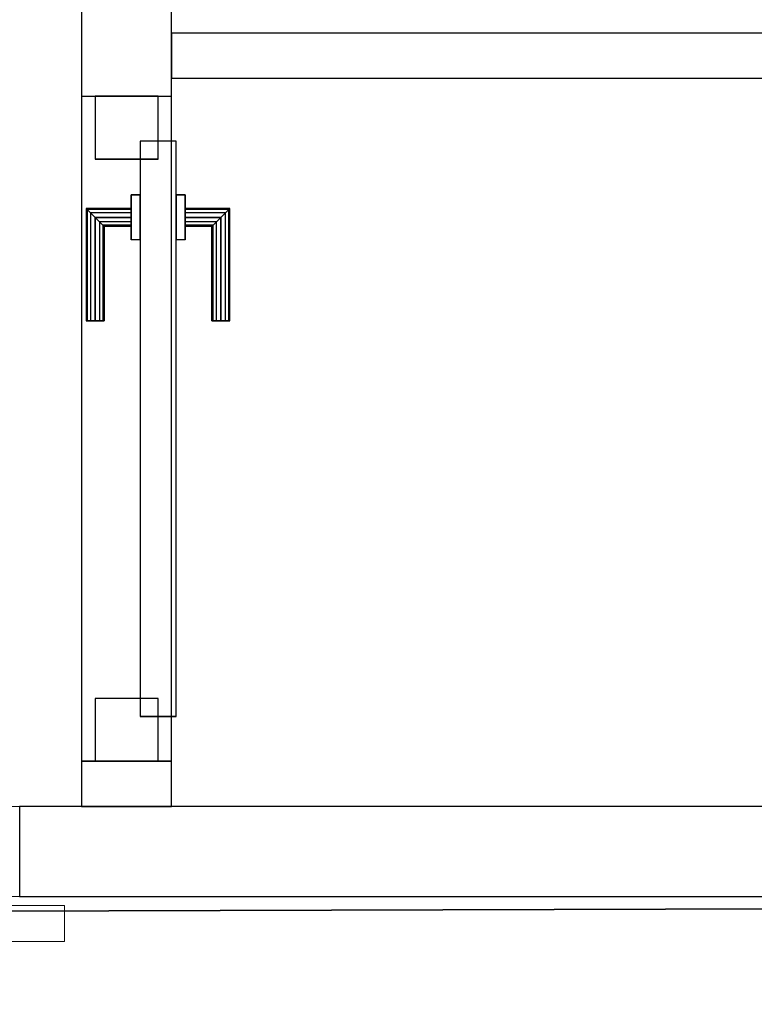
# Model space of a CAD drawing. Header units: metres. Extents: x 391.1 to 427.5, y 12.8 to 28.4.
# Tile 102 of 189: x 405.6 to 406.4, y 25.8 to 26.9. Entities that reach past the tile are written whole.
import ezdxf

# ---------------------------------------------------------------- set-up
doc = ezdxf.new("R2010")
doc.units = ezdxf.units.M
doc.layers.add('01_CARPINTERIA', color=5, linetype='Continuous', lineweight=25, true_color=0x0000ff)
doc.layers.add('01_SUELOS', color=7, linetype='Continuous', lineweight=25, true_color=0x007f00)
for name, color, linetype, lineweight in [('A-GENM-____-OTLN', 7, 'Continuous', 18), ('A-WALL-____-MCUT', 7, 'Continuous', 25), ('A-WALL-____-OTLN', 7, 'Continuous', 25)]:
    doc.layers.add(name, color=color, linetype=linetype, lineweight=lineweight)

# ---------------------------------------------------------------- blocks, each defined once
blk = doc.blocks.new('Family - Evans PA-152119-03_CLI_AIRE_P0A')
at = {"layer": 'A-WALL-____-MCUT', "color": 253, "true_color": 0xaaaaaa}
for p, q in [((0.0504, 0.1), (0, 0.1)), ((0, 0.1), (0, 0)), ((0.0504, 0), (0.0504, 0.1)), ((0.7904, 0.1), (0.7904, 0)), ((0.8903, 0.1), (0.7904, 0.1)), ((0, 0), (0.0504, 0)), ((0.7904, 0), (0.8903, 0))]:
    blk.add_line(p, q, dxfattribs=at)
at = {"layer": 'A-WALL-____-OTLN', "color": 253, "true_color": 0xaaaaaa}
for p, q in [((1.6605, 0.1), (0, 0.1)), ((0, 0.1), (0, 0)), ((0.7904, 0.1), (0.0504, 0.1)), ((0.0504, 0.1), (0.0504, 0)), ((0.7904, 0.1), (0.7904, 0)), ((0, 0), (1.6605, 0)), ((0.0504, 0), (0.7904, 0))]:
    blk.add_line(p, q, dxfattribs=at)
at = {"layer": 'A-WALL-____-OTLN', "color": 253, "lineweight": 18, "true_color": 0xaaaaaa}
blk.add_line((0, 0), (1.6605, 0), dxfattribs=at)
blk = doc.blocks.new('Family - Vano de puerta PA-152121-03_CLI_AIRE_P0A')
at = {"layer": 'A-GENM-____-OTLN', "color": 253, "true_color": 0xaaaaaa}
for p, q in [((405.7759, 26.8395), (405.6759, 26.8395)), ((405.6759, 26.8395), (405.6759, 26.0995)), ((405.7759, 26.8395), (405.6759, 26.8395)), ((405.6759, 26.0995), (405.6759, 26.8395)), ((405.7759, 26.0995), (405.7759, 26.8395)), ((405.7759, 26.8395), (405.7759, 26.0995)), ((405.6759, 26.0995), (405.7759, 26.0995)), ((405.7759, 26.0995), (405.6759, 26.0995))]:
    blk.add_line(p, q, dxfattribs=at)
blk = doc.blocks.new('Family - Evans PA-152168-03_CLI_AIRE_P0A')
at = {"layer": 'A-WALL-____-MCUT', "color": 253, "true_color": 0xaaaaaa}
for p, q in [((3.3602, 0.1), (0, 0.1)), ((0, 0.1), (0, 0)), ((0, 0), (3.3602, 0))]:
    blk.add_line(p, q, dxfattribs=at)
at = {"layer": 'A-WALL-____-OTLN', "color": 253, "true_color": 0xaaaaaa}
for p, q in [((3.3602, 0.1), (0, 0.1)), ((0, 0.1), (0, 0)), ((0, 0), (3.3602, 0))]:
    blk.add_line(p, q, dxfattribs=at)
at = {"layer": 'A-WALL-____-OTLN', "color": 253, "lineweight": 18, "true_color": 0xaaaaaa}
blk.add_line((0, 0), (3.3602, 0), dxfattribs=at)
blk = doc.blocks.new('Family - LONDR55-XX_ZZ-ARQ-CAA-M3D-Londres55-152246-03_CLI_AIRE_P0A')
at = {"layer": 'A-GENM-____-OTLN', "color": 253, "true_color": 0xaaaaaa}
for p, q in [((0.0575, 0.178), (0.052, 0.1725)), ((0.0575, 0.178), (0.052, 0.1725)), ((0.065, 0.18), (0.0575, 0.178)), ((0.065, 0.18), (0.0575, 0.178)), ((0.0575, 0.11), (0.0575, 0.178)), ((0.0725, 0.178), (0.065, 0.18)), ((0.0725, 0.178), (0.065, 0.18)), ((0.065, 0.11), (0.065, 0.18)), ((0.078, 0.1725), (0.0725, 0.178)), ((0.078, 0.1725), (0.0725, 0.178)), ((0.0725, 0.11), (0.0725, 0.178)), ((0.052, 0.1725), (0.05, 0.165)), ((0.052, 0.1725), (0.05, 0.165)), ((0.05, 0.165), (0.052, 0.1575)), ((0.05, 0.11), (0.05, 0.165)), ((0.05, 0.165), (0.052, 0.1575)), ((0.052, 0.11), (0.052, 0.1725)), ((0.08, 0.165), (0.078, 0.1725)), ((0.08, 0.165), (0.078, 0.1725)), ((0.078, 0.11), (0.078, 0.1725)), ((0.078, 0.1575), (0.08, 0.165)), ((0.078, 0.1575), (0.08, 0.165)), ((0.08, 0.165), (0.08, 0.11)), ((0.052, 0.1575), (0.0575, 0.152)), ((0.052, 0.11), (0.052, 0.1575)), ((0.052, 0.1575), (0.0575, 0.152)), ((0.0725, 0.152), (0.078, 0.1575)), ((0.0725, 0.152), (0.078, 0.1575)), ((0.078, 0.11), (0.078, 0.1575)), ((0.0575, 0.152), (0.065, 0.15)), ((0.0575, 0.11), (0.0575, 0.152)), ((0.0575, 0.152), (0.065, 0.15)), ((0.065, 0.15), (0.0725, 0.152)), ((0.065, 0.15), (0.0725, 0.152)), ((0.065, 0.11), (0.065, 0.15)), ((0.0725, 0.11), (0.0725, 0.152)), ((0.95, 0.11), (0, 0.11)), ((0, 0.11), (0, 0.07)), ((0.95, 0.11), (0, 0.11)), ((0, 0.11), (0, 0.07)), ((0.052, 0.11), (0.05, 0.11)), ((0.05, 0.11), (0.052, 0.11)), ((0.0575, 0.11), (0.052, 0.11)), ((0.052, 0.11), (0.0575, 0.11)), ((0.065, 0.11), (0.0575, 0.11)), ((0.0575, 0.11), (0.065, 0.11)), ((0.0725, 0.11), (0.065, 0.11)), ((0.065, 0.11), (0.0725, 0.11)), ((0.078, 0.11), (0.0725, 0.11)), ((0.0725, 0.11), (0.078, 0.11)), ((0.078, 0.11), (0.08, 0.11)), ((0.08, 0.11), (0.078, 0.11)), ((0.95, 0.07), (0.95, 0.11)), ((0.95, 0.11), (0.95, 0.07)), ((0, 0.07), (0.95, 0.07)), ((0, 0.07), (0.95, 0.07)), ((0.05, 0.015), (0.05, 0.07)), ((0.052, 0.07), (0.05, 0.07)), ((0.05, 0.07), (0.052, 0.07)), ((0.052, 0.0075), (0.052, 0.07)), ((0.052, 0.0225), (0.052, 0.07)), ((0.0575, 0.07), (0.052, 0.07)), ((0.052, 0.07), (0.0575, 0.07)), ((0.0575, 0.002), (0.0575, 0.07)), ((0.0575, 0.028), (0.0575, 0.07)), ((0.065, 0.07), (0.0575, 0.07)), ((0.0575, 0.07), (0.065, 0.07)), ((0.065, 0), (0.065, 0.07)), ((0.065, 0.03), (0.065, 0.07)), ((0.0725, 0.07), (0.065, 0.07)), ((0.065, 0.07), (0.0725, 0.07)), ((0.0725, 0.002), (0.0725, 0.07)), ((0.0725, 0.028), (0.0725, 0.07)), ((0.078, 0.07), (0.0725, 0.07)), ((0.0725, 0.07), (0.078, 0.07)), ((0.078, 0.0075), (0.078, 0.07)), ((0.078, 0.0225), (0.078, 0.07)), ((0.078, 0.07), (0.08, 0.07)), ((0.08, 0.07), (0.078, 0.07)), ((0.08, 0.07), (0.08, 0.015)), ((0.052, 0.0225), (0.05, 0.015)), ((0.052, 0.0225), (0.05, 0.015)), ((0.0575, 0.028), (0.052, 0.0225)), ((0.0575, 0.028), (0.052, 0.0225)), ((0.065, 0.03), (0.0575, 0.028)), ((0.065, 0.03), (0.0575, 0.028)), ((0.0725, 0.028), (0.065, 0.03)), ((0.0725, 0.028), (0.065, 0.03)), ((0.078, 0.0225), (0.0725, 0.028)), ((0.078, 0.0225), (0.0725, 0.028)), ((0.08, 0.015), (0.078, 0.0225)), ((0.08, 0.015), (0.078, 0.0225)), ((0.05, 0.015), (0.052, 0.0075)), ((0.05, 0.015), (0.052, 0.0075)), ((0.078, 0.0075), (0.08, 0.015)), ((0.078, 0.0075), (0.08, 0.015)), ((0.052, 0.0075), (0.0575, 0.002)), ((0.052, 0.0075), (0.0575, 0.002)), ((0.0575, 0.002), (0.065, 0)), ((0.0575, 0.002), (0.065, 0)), ((0.065, 0), (0.0725, 0.002)), ((0.065, 0), (0.0725, 0.002)), ((0.0725, 0.002), (0.078, 0.0075)), ((0.0725, 0.002), (0.078, 0.0075))]:
    blk.add_line(p, q, dxfattribs=at)
blk = doc.blocks.new('Family - Porta PA-152247-03_CLI_AIRE_P0A')
at = {"extrusion": (0, 0, -1), "zscale": -1, "rotation": 180}
blk.add_blockref('Family - LONDR55-XX_ZZ-ARQ-CAA-M3D-Londres55-152246-03_CLI_AIRE_P0A', (0, 0), dxfattribs=at)
blk = doc.blocks.new('Family - LONDR55-XX_ZZ-ARQ-CAA-M3D-Londres55-152294-03_CLI_AIRE_P0A')
at = {"layer": '01_CARPINTERIA', "color": 161, "true_color": 0xaaaaff}
for p, q in [((0.1263, 0.1487), (0.125, 0.15)), ((0.125, 0.15), (0.125, 0.1)), ((0.125, 0.15), (0.1263, 0.1487)), ((0.25, 0.15), (0.125, 0.15)), ((0.13, 0.145), (0.1263, 0.1487)), ((0.1263, 0.1487), (0.1263, 0.1)), ((0.1263, 0.1487), (0.1263, 0.1)), ((0.1263, 0.1487), (0.13, 0.145)), ((0.25, 0.1487), (0.1263, 0.1487)), ((0.25, 0.1487), (0.1263, 0.1487)), ((0.135, 0.14), (0.13, 0.145)), ((0.13, 0.145), (0.13, 0.1)), ((0.13, 0.145), (0.13, 0.1)), ((0.13, 0.145), (0.135, 0.14)), ((0.25, 0.145), (0.13, 0.145)), ((0.25, 0.145), (0.13, 0.145)), ((0.25, 0.1487), (0.25, 0.15)), ((0.25, 0.15), (0.25, 0.1487)), ((0.25, 0.145), (0.25, 0.1487)), ((0.25, 0.1487), (0.25, 0.145)), ((0.25, 0.145), (0.25, 0.14)), ((0.25, 0.14), (0.25, 0.145)), ((0.135, 0.1), (0.135, 0.14)), ((0.135, 0.14), (0.135, 0.1)), ((0.135, 0.14), (0.14, 0.135)), ((0.14, 0.135), (0.135, 0.14)), ((0.135, 0.14), (0.25, 0.14)), ((0.25, 0.14), (0.135, 0.14)), ((0.14, 0.135), (0.14, 0.1)), ((0.14, 0.135), (0.1437, 0.1313)), ((0.1437, 0.1313), (0.14, 0.135)), ((0.14, 0.135), (0.14, 0.1)), ((0.25, 0.135), (0.14, 0.135)), ((0.25, 0.135), (0.14, 0.135)), ((0.25, 0.14), (0.25, 0.135)), ((0.25, 0.135), (0.25, 0.14)), ((0.25, 0.135), (0.25, 0.1313)), ((0.25, 0.1313), (0.25, 0.135)), ((0.1437, 0.1313), (0.1437, 0.1)), ((0.1437, 0.1313), (0.145, 0.13)), ((0.145, 0.13), (0.1437, 0.1313)), ((0.1437, 0.1313), (0.1437, 0.1)), ((0.25, 0.1313), (0.1437, 0.1313)), ((0.25, 0.1313), (0.1437, 0.1313)), ((0.145, 0.13), (0.145, 0.1)), ((0.25, 0.13), (0.145, 0.13)), ((0.25, 0.1313), (0.25, 0.13)), ((0.25, 0.13), (0.25, 0.1313)), ((0.16, 0.1), (0.11, 0.1)), ((0.11, 0.1), (0.16, 0.1)), ((0.11, 0.1), (0.11, 0.09)), ((0.11, 0.09), (0.11, 0.1)), ((0.1263, 0.1), (0.125, 0.1)), ((0.125, 0.1), (0.1263, 0.1)), ((0.13, 0.1), (0.1263, 0.1)), ((0.1263, 0.1), (0.13, 0.1)), ((0.135, 0.1), (0.13, 0.1)), ((0.13, 0.1), (0.135, 0.1)), ((0.14, 0.1), (0.135, 0.1)), ((0.135, 0.1), (0.14, 0.1)), ((0.14, 0.1), (0.1437, 0.1)), ((0.1437, 0.1), (0.14, 0.1)), ((0.1437, 0.1), (0.145, 0.1)), ((0.145, 0.1), (0.1437, 0.1)), ((0.16, 0.1), (0.16, 0.09)), ((0.16, 0.1), (0.16, 0.09)), ((0.69, 0.09), (0.05, 0.09)), ((0.05, 0.09), (0.05, 0.05)), ((0.69, 0.09), (0.05, 0.09)), ((0.05, 0.09), (0.05, 0.05)), ((0.16, 0.09), (0.11, 0.09)), ((0.11, 0.09), (0.16, 0.09)), ((0.69, 0.05), (0.69, 0.09)), ((0.69, 0.09), (0.69, 0.05)), ((0.07, 0.07), (0, 0.07)), ((0, 0.07), (0, 0)), ((0.07, 0.07), (0, 0.07)), ((0, 0.07), (0, 0)), ((0.07, 0), (0.07, 0.07)), ((0.07, 0.07), (0.07, 0)), ((0.74, 0.07), (0.67, 0.07)), ((0.67, 0.07), (0.67, 0)), ((0.74, 0.07), (0.67, 0.07)), ((0.67, 0.07), (0.67, 0)), ((0.74, 0), (0.74, 0.07)), ((0.74, 0.07), (0.74, 0)), ((0.05, 0.05), (0.69, 0.05)), ((0.05, 0.05), (0.69, 0.05)), ((0.11, 0.05), (0.16, 0.05)), ((0.16, 0.05), (0.11, 0.05)), ((0.11, 0.05), (0.11, 0.04)), ((0.11, 0.04), (0.11, 0.05)), ((0.16, 0.05), (0.16, 0.04)), ((0.16, 0.05), (0.16, 0.04)), ((0.11, 0.04), (0.16, 0.04)), ((0.16, 0.04), (0.11, 0.04)), ((0.1263, 0.04), (0.125, 0.04)), ((0.125, 0.04), (0.1263, 0.04)), ((0.125, 0.04), (0.125, -0.01)), ((0.13, 0.04), (0.1263, 0.04)), ((0.1263, 0.04), (0.13, 0.04)), ((0.1263, 0.04), (0.1263, -0.0087)), ((0.1263, 0.04), (0.1263, -0.0087)), ((0.13, 0.04), (0.135, 0.04)), ((0.135, 0.04), (0.13, 0.04)), ((0.13, 0.04), (0.13, -0.005)), ((0.13, 0.04), (0.13, -0.005)), ((0.135, 0.04), (0.14, 0.04)), ((0.14, 0.04), (0.135, 0.04)), ((0.135, 0), (0.135, 0.04)), ((0.135, 0.04), (0.135, 0)), ((0.14, 0.04), (0.1437, 0.04)), ((0.1437, 0.04), (0.14, 0.04)), ((0.14, 0.04), (0.14, 0.005)), ((0.14, 0.04), (0.14, 0.005)), ((0.1437, 0.04), (0.145, 0.04)), ((0.145, 0.04), (0.1437, 0.04)), ((0.1437, 0.04), (0.1437, 0.0087)), ((0.1437, 0.04), (0.1437, 0.0087)), ((0.145, 0.04), (0.145, 0.01)), ((0, 0), (0.07, 0)), ((0, 0), (0.07, 0)), ((0.13, -0.005), (0.135, 0)), ((0.135, 0), (0.13, -0.005)), ((0.14, 0.005), (0.135, 0)), ((0.135, 0), (0.14, 0.005)), ((0.25, 0), (0.135, 0)), ((0.135, 0), (0.25, 0)), ((0.1437, 0.0087), (0.14, 0.005)), ((0.14, 0.005), (0.1437, 0.0087)), ((0.14, 0.005), (0.25, 0.005)), ((0.14, 0.005), (0.25, 0.005)), ((0.145, 0.01), (0.1437, 0.0087)), ((0.1437, 0.0087), (0.145, 0.01)), ((0.1437, 0.0087), (0.25, 0.0087)), ((0.1437, 0.0087), (0.25, 0.0087)), ((0.145, 0.01), (0.25, 0.01)), ((0.25, 0.0087), (0.25, 0.01)), ((0.25, 0.01), (0.25, 0.0087)), ((0.25, 0.005), (0.25, 0.0087)), ((0.25, 0.0087), (0.25, 0.005)), ((0.25, 0.005), (0.25, 0)), ((0.25, 0), (0.25, 0.005)), ((0.25, 0), (0.25, -0.005)), ((0.25, -0.005), (0.25, 0)), ((0.67, 0), (0.74, 0)), ((0.67, 0), (0.74, 0)), ((0.125, -0.01), (0.1263, -0.0087)), ((0.1263, -0.0087), (0.125, -0.01)), ((0.125, -0.01), (0.25, -0.01)), ((0.1263, -0.0087), (0.13, -0.005)), ((0.13, -0.005), (0.1263, -0.0087)), ((0.1263, -0.0087), (0.25, -0.0087)), ((0.1263, -0.0087), (0.25, -0.0087)), ((0.13, -0.005), (0.25, -0.005)), ((0.13, -0.005), (0.25, -0.005)), ((0.25, -0.005), (0.25, -0.0087)), ((0.25, -0.0087), (0.25, -0.005)), ((0.25, -0.0087), (0.25, -0.01)), ((0.25, -0.01), (0.25, -0.0087))]:
    blk.add_line(p, q, dxfattribs=at)
blk = doc.blocks.new('Family - Porta PA-152295-03_CLI_AIRE_P0A')
blk.add_blockref('Family - LONDR55-XX_ZZ-ARQ-CAA-M3D-Londres55-152294-03_CLI_AIRE_P0A', (0, 0))
blk = doc.blocks.new('Family - LONDR55-XX_ZZ-ARQ-CAA-M3D-Londres55-152321-03_CLI_AIRE_P0A')
at = {"layer": '01_SUELOS', "color": 9, "true_color": 0xaad4aa}
blk.add_line((7.4708, 2.3155), (0, 2.292), dxfattribs=at)
blk.add_line((7.4708, 2.3155), (0, 2.292), dxfattribs=at)
blk.add_line((7.4708, 2.3155), (0, 2.292), dxfattribs=at)
blk.add_line((7.4708, 2.3155), (0, 2.292), dxfattribs=at)
blk = doc.blocks.new('Family - LONDR55-XX_ZZ-ARQ-CAA-M3D-Londres55-152374-03_CLI_AIRE_P0A')
at = {"layer": '01_SUELOS', "color": 9, "true_color": 0xaad4aa}
for p, q in [((1.9982, 0), (9.469, 0.0234)), ((9.469, 0.0234), (1.9982, 0))]:
    blk.add_line(p, q, dxfattribs=at)
blk = doc.blocks.new('Family - Evans PA-152534-03_CLI_AIRE_P0A')
at = {"layer": 'A-WALL-____-MCUT', "color": 253, "true_color": 0xaaaaaa}
for p, q in [((1.4036, 0.05), (0, 0.05)), ((0, 0.05), (0, 0)), ((1.4036, 0), (1.4036, 0.05)), ((0, 0), (1.4036, 0))]:
    blk.add_line(p, q, dxfattribs=at)
at = {"layer": 'A-WALL-____-OTLN', "color": 253, "true_color": 0xaaaaaa}
for p, q in [((1.4036, 0.05), (0, 0.05)), ((0, 0.05), (0, 0)), ((1.4036, 0), (1.4036, 0.05)), ((0, 0), (1.4036, 0))]:
    blk.add_line(p, q, dxfattribs=at)
at = {"layer": 'A-WALL-____-OTLN', "color": 253, "lineweight": 18, "true_color": 0xaaaaaa}
blk.add_line((0, 0), (1.4036, 0), dxfattribs=at)
blk = doc.blocks.new('Family - Vano de puerta PA-152541-03_CLI_AIRE_P0A')
at = {"layer": 'A-GENM-____-OTLN', "color": 253, "true_color": 0xaaaaaa}
for p, q in [((405.6069, 26.0491), (404.7069, 26.0491)), ((404.7069, 26.0491), (404.7069, 25.9491)), ((404.7069, 26.0491), (405.6069, 26.0491)), ((404.7069, 25.9491), (404.7069, 26.0491)), ((405.6069, 25.9491), (405.6069, 26.0491)), ((405.6069, 25.9491), (405.6069, 26.0491)), ((404.7069, 25.9491), (405.6069, 25.9491)), ((405.6069, 25.9491), (404.7069, 25.9491))]:
    blk.add_line(p, q, dxfattribs=at)
blk = doc.blocks.new('LONDR55-XX_ZZ-ARQ-CAA-M3D-Londres55_ifc-1-03_CLI_AIRE_P0A')
at = {"layer": '01_CARPINTERIA', "color": 253, "lineweight": 18, "true_color": 0xaaaaaa, "rotation": 270}
blk.add_blockref('Family - Porta PA-152295-03_CLI_AIRE_P0A', (405.6909, 26.8395), dxfattribs=at)
at = {"layer": '01_SUELOS', "color": 253, "lineweight": 18, "true_color": 0xaaaaaa}
for name, p in [('Family - LONDR55-XX_ZZ-ARQ-CAA-M3D-Londres55-152374-03_CLI_AIRE_P0A', (401.3587, 25.9257)), ('Family - LONDR55-XX_ZZ-ARQ-CAA-M3D-Londres55-152321-03_CLI_AIRE_P0A', (403.3569, 23.6337))]:
    blk.add_blockref(name, p, dxfattribs=at)
at = {"layer": 'A-GENM-____-OTLN', "color": 253, "lineweight": 18, "true_color": 0xaaaaaa}
for name, p in [('Family - Vano de puerta PA-152121-03_CLI_AIRE_P0A', (0, 0)), ('Family - Vano de puerta PA-152541-03_CLI_AIRE_P0A', (0, 0)), ('Family - Porta PA-152247-03_CLI_AIRE_P0A', (404.7069, 26.0091))]:
    blk.add_blockref(name, p, dxfattribs=at)
at = {"layer": 'A-WALL-____-OTLN', "color": 253, "lineweight": 18, "true_color": 0xaaaaaa, "rotation": 90}
blk.add_blockref('Family - Evans PA-152119-03_CLI_AIRE_P0A', (405.7759, 26.0491), dxfattribs=at)
at = {"layer": 'A-WALL-____-OTLN', "color": 253, "lineweight": 18, "true_color": 0xaaaaaa}
for name, p in [('Family - Evans PA-152534-03_CLI_AIRE_P0A', (405.7759, 26.8596)), ('Family - Evans PA-152168-03_CLI_AIRE_P0A', (405.6069, 25.9491))]:
    blk.add_blockref(name, p, dxfattribs=at)

msp = doc.modelspace()

# ---------------------------------------------------------------- block references
at = {"lineweight": 5}
msp.add_blockref('LONDR55-XX_ZZ-ARQ-CAA-M3D-Londres55_ifc-1-03_CLI_AIRE_P0A', (0, 0), dxfattribs=at)

doc.saveas('drawing.dxf')
